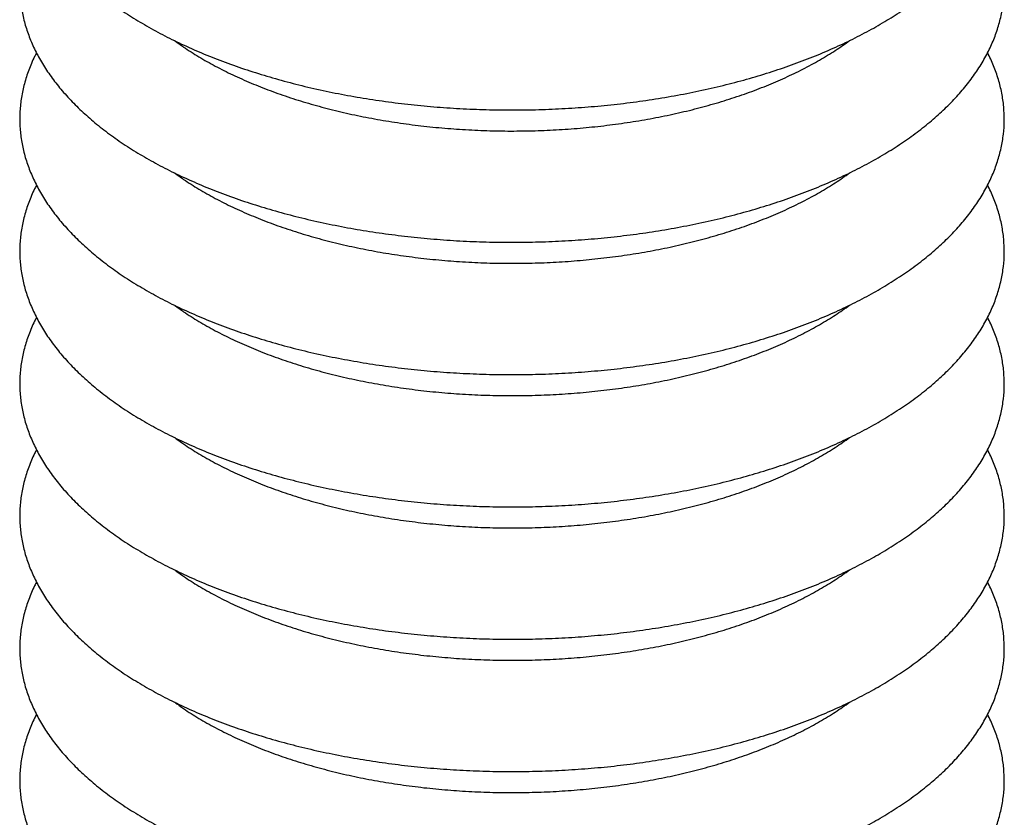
# Model space of a CAD drawing. Header units: millimetres. Extents: x 0 to 305, y 0 to 297.
# Tile 34 of 39: x 256 to 278, y 191 to 209. Entities that reach past the tile are written whole.
import ezdxf

# ---------------------------------------------------------------- set-up
doc = ezdxf.new("R2010")
doc.units = ezdxf.units.MM

msp = doc.modelspace()

# ---------------------------------------------------------------- linework, layer by layer
at = {"color": 7, "linetype": 'Continuous', "lineweight": 25}
for points, knots in [([(256.6121, 213.9734), (256.5963, 213.9446), (256.5265, 213.8171), (256.4337, 213.5863), (256.3349, 213.2822), (256.2699, 212.9758), (256.236, 212.6682), (256.234, 212.3604), (256.2635, 212.0533), (256.3246, 211.7476), (256.4169, 211.4441), (256.5403, 211.1438), (256.6945, 210.8472), (256.8791, 210.5554), (257.0937, 210.2691), (257.3376, 209.9892), (257.6101, 209.7166), (257.9105, 209.4522), (258.2378, 209.1966), (258.5909, 208.9506), (258.9689, 208.715), (259.3706, 208.4905), (259.7949, 208.2775), (260.2404, 208.0768), (260.706, 207.8888), (261.1902, 207.7141), (261.6917, 207.5532), (262.209, 207.4065), (262.7407, 207.2743), (263.2853, 207.1572), (263.8411, 207.0553), (264.4066, 206.969), (264.9802, 206.8985), (265.5602, 206.844), (266.145, 206.8056), (266.7329, 206.7835), (267.3223, 206.7777), (267.9114, 206.7883), (268.4986, 206.8151), (269.0821, 206.8582), (269.6604, 206.9174), (270.2318, 206.9925), (270.7946, 207.0834), (271.3472, 207.1897), (271.8881, 207.3113), (272.4157, 207.4477), (272.9285, 207.5986), (273.425, 207.7635), (273.9039, 207.9421), (274.3637, 208.1338), (274.8032, 208.3381), (275.221, 208.5545), (275.6161, 208.7824), (275.9871, 209.0212), (276.333, 209.2702), (276.6529, 209.5287), (276.9456, 209.7961), (277.2104, 210.0715), (277.4463, 210.3542), (277.6527, 210.6433), (277.8288, 210.9379), (277.9742, 211.2371), (278.0883, 211.5399), (278.171, 211.8453), (278.222, 212.1523), (278.2414, 212.46), (278.229, 212.7676), (278.1853, 213.0743), (278.1095, 213.379), (278.0052, 213.6803), (277.9099, 213.8776), (277.8625, 213.9758)], [0, 0, 0, 0, 0.00426864, 0.01888762, 0.03347488, 0.04803047, 0.06255878, 0.07706867, 0.09157223, 0.10607859, 0.12059994, 0.13514584, 0.14972163, 0.16432829, 0.17896333, 0.19362212, 0.20829918, 0.22298915, 0.23768741, 0.25239025, 0.26709489, 0.28179893, 0.29650122, 0.3112011, 0.32589823, 0.34059252, 0.355284, 0.36997283, 0.38465921, 0.39934339, 0.41402563, 0.42870621, 0.44338541, 0.4580635, 0.47274076, 0.48741744, 0.50209383, 0.51677018, 0.53144671, 0.54612364, 0.56080126, 0.57547982, 0.59015962, 0.60484093, 0.61952405, 0.63420926, 0.64889686, 0.66358713, 0.67828033, 0.69297668, 0.70767632, 0.72237929, 0.73708544, 0.75179439, 0.76650535, 0.78121684, 0.79592631, 0.81063066, 0.82532578, 0.84000659, 0.85466737, 0.86930243, 0.88390723, 0.89847984, 0.91302221, 0.92754082, 0.94204621, 0.95654955, 0.97106131, 0.98559287, 1, 1, 1, 1]), ([(256.6121, 211.0162), (256.5963, 210.9873), (256.5265, 210.8598), (256.4337, 210.629), (256.3349, 210.325), (256.2699, 210.0185), (256.236, 209.711), (256.234, 209.4032), (256.2635, 209.0961), (256.3246, 208.7904), (256.4169, 208.4869), (256.5403, 208.1865), (256.6945, 207.89), (256.8791, 207.5981), (257.0937, 207.3119), (257.3376, 207.032), (257.6101, 206.7594), (257.9105, 206.4949), (258.2378, 206.2394), (258.5909, 205.9934), (258.9689, 205.7578), (259.3706, 205.5332), (259.7949, 205.3203), (260.2404, 205.1195), (260.706, 204.9316), (261.1902, 204.7569), (261.6917, 204.596), (262.209, 204.4492), (262.7407, 204.3171), (263.2853, 204.1999), (263.8411, 204.0981), (264.4066, 204.0118), (264.9802, 203.9412), (265.5602, 203.8867), (266.145, 203.8484), (266.7329, 203.8263), (267.3223, 203.8205), (267.9114, 203.831), (268.4986, 203.8579), (269.0821, 203.901), (269.6604, 203.9602), (270.2318, 204.0353), (270.7946, 204.1262), (271.3472, 204.2325), (271.8881, 204.3541), (272.4157, 204.4905), (272.9285, 204.6413), (273.425, 204.8063), (273.9039, 204.9849), (274.3637, 205.1766), (274.8032, 205.3809), (275.221, 205.5973), (275.6161, 205.8252), (275.9871, 206.064), (276.333, 206.3129), (276.6529, 206.5715), (276.9456, 206.8388), (277.2104, 207.1143), (277.4463, 207.397), (277.6527, 207.6861), (277.8288, 207.9807), (277.9742, 208.2799), (278.0883, 208.5826), (278.171, 208.888), (278.222, 209.1951), (278.2414, 209.5028), (278.229, 209.8104), (278.1853, 210.117), (278.1095, 210.4217), (278.0052, 210.7231), (277.9099, 210.9204), (277.8625, 211.0186)], [0, 0, 0, 0, 0.0042686, 0.0188876, 0.0334749, 0.0480305, 0.0625588, 0.0770687, 0.0915722, 0.1060786, 0.1205999, 0.1351458, 0.1497216, 0.1643283, 0.1789633, 0.1936221, 0.2082992, 0.2229892, 0.2376874, 0.2523903, 0.2670949, 0.2817989, 0.2965012, 0.3112011, 0.3258982, 0.3405925, 0.355284, 0.3699728, 0.3846592, 0.3993434, 0.4140256, 0.4287062, 0.4433854, 0.4580635, 0.4727408, 0.4874174, 0.5020938, 0.5167702, 0.5314467, 0.5461236, 0.5608013, 0.5754798, 0.5901596, 0.6048409, 0.619524, 0.6342093, 0.6488969, 0.6635871, 0.6782803, 0.6929767, 0.7076763, 0.7223793, 0.7370854, 0.7517944, 0.7665054, 0.7812168, 0.7959263, 0.8106307, 0.8253258, 0.8400066, 0.8546674, 0.8693024, 0.8839072, 0.8984798, 0.9130222, 0.9275408, 0.9420462, 0.9565496, 0.9710613, 0.9855929, 1, 1, 1, 1]), ([(259.7009, 208.3285), (259.7656, 208.281), (259.9347, 208.1567), (260.2366, 207.9671), (260.6021, 207.7595), (260.9913, 207.5639), (261.4015, 207.3804), (261.8316, 207.2099), (262.28, 207.0528), (262.7452, 206.9096), (263.2257, 206.7808), (263.7198, 206.6668), (264.2258, 206.568), (264.742, 206.4847), (265.2667, 206.4172), (265.7981, 206.3656), (266.3343, 206.3302), (266.8736, 206.3111), (267.4141, 206.3083), (267.954, 206.3218), (268.4915, 206.3517), (269.0247, 206.3977), (269.5518, 206.4598), (270.0711, 206.5377), (270.5807, 206.6313), (271.079, 206.7401), (271.5643, 206.8638), (272.0348, 207.0021), (272.4891, 207.1545), (272.9256, 207.3204), (273.3427, 207.4995), (273.7393, 207.691), (274.1132, 207.8945), (274.4626, 208.1068), (274.6738, 208.2563), (274.778, 208.3301)], [0, 0, 0, 0, 0.0190379, 0.0497556, 0.0804733, 0.1111867, 0.1418937, 0.1725934, 0.2032854, 0.23397, 0.2646475, 0.2953188, 0.3259845, 0.3566454, 0.3873024, 0.4179562, 0.4486077, 0.4792576, 0.5099068, 0.5405561, 0.571206, 0.6018572, 0.6325106, 0.663167, 0.6938272, 0.724492, 0.7551624, 0.7858392, 0.8165232, 0.8472152, 0.8779159, 0.9086256, 0.9393443, 0.9700714, 1, 1, 1, 1]), ([(256.6121, 208.0589), (256.5963, 208.0301), (256.5265, 207.9026), (256.4337, 207.6718), (256.3349, 207.3678), (256.2699, 207.0613), (256.236, 206.7538), (256.234, 206.446), (256.2635, 206.1388), (256.3246, 205.8331), (256.4169, 205.5297), (256.5403, 205.2293), (256.6945, 204.9328), (256.8791, 204.6409), (257.0937, 204.3546), (257.3376, 204.0748), (257.6101, 203.8022), (257.9105, 203.5377), (258.2378, 203.2821), (258.5909, 203.0362), (258.9689, 202.8006), (259.3706, 202.576), (259.7949, 202.363), (260.2404, 202.1623), (260.706, 201.9743), (261.1902, 201.7997), (261.6917, 201.6387), (262.209, 201.492), (262.7407, 201.3599), (263.2853, 201.2427), (263.8411, 201.1408), (264.4066, 201.0545), (264.9802, 200.984), (265.5602, 200.9295), (266.145, 200.8912), (266.7329, 200.8691), (267.3223, 200.8633), (267.9114, 200.8738), (268.4986, 200.9007), (269.0821, 200.9437), (269.6604, 201.0029), (270.2318, 201.0781), (270.7946, 201.1689), (271.3472, 201.2753), (271.8881, 201.3968), (272.4157, 201.5332), (272.9285, 201.6841), (273.425, 201.8491), (273.9039, 202.0276), (274.3637, 202.2194), (274.8032, 202.4237), (275.221, 202.6401), (275.6161, 202.868), (275.9871, 203.1067), (276.333, 203.3557), (276.6529, 203.6143), (276.9456, 203.8816), (277.2104, 204.157), (277.4463, 204.4397), (277.6527, 204.7288), (277.8288, 205.0235), (277.9742, 205.3226), (278.0883, 205.6254), (278.171, 205.9308), (278.222, 206.2378), (278.2414, 206.5456), (278.229, 206.8532), (278.1853, 207.1598), (278.1095, 207.4645), (278.0052, 207.7659), (277.9099, 207.9631), (277.8625, 208.0613)], [0, 0, 0, 0, 0.0042686, 0.0188876, 0.0334749, 0.0480305, 0.0625588, 0.0770687, 0.0915722, 0.1060786, 0.1205999, 0.1351458, 0.1497216, 0.1643283, 0.1789633, 0.1936221, 0.2082992, 0.2229892, 0.2376874, 0.2523903, 0.2670949, 0.2817989, 0.2965012, 0.3112011, 0.3258982, 0.3405925, 0.355284, 0.3699728, 0.3846592, 0.3993434, 0.4140256, 0.4287062, 0.4433854, 0.4580635, 0.4727408, 0.4874174, 0.5020938, 0.5167702, 0.5314467, 0.5461236, 0.5608013, 0.5754798, 0.5901596, 0.6048409, 0.619524, 0.6342093, 0.6488969, 0.6635871, 0.6782803, 0.6929767, 0.7076763, 0.7223793, 0.7370854, 0.7517944, 0.7665054, 0.7812168, 0.7959263, 0.8106307, 0.8253258, 0.8400066, 0.8546674, 0.8693024, 0.8839072, 0.8984798, 0.9130222, 0.9275408, 0.9420462, 0.9565496, 0.9710613, 0.9855929, 1, 1, 1, 1]), ([(259.7009, 205.3713), (259.7656, 205.3237), (259.9347, 205.1995), (260.2366, 205.0099), (260.6021, 204.8022), (260.9913, 204.6066), (261.4015, 204.4232), (261.8316, 204.2527), (262.28, 204.0956), (262.7452, 203.9524), (263.2257, 203.8236), (263.7198, 203.7096), (264.2258, 203.6108), (264.742, 203.5275), (265.2667, 203.4599), (265.7981, 203.4084), (266.3343, 203.373), (266.8736, 203.3538), (267.4141, 203.3511), (267.954, 203.3646), (268.4915, 203.3944), (269.0247, 203.4405), (269.5518, 203.5026), (270.0711, 203.5805), (270.5807, 203.674), (271.079, 203.7828), (271.5643, 203.9066), (272.0348, 204.0449), (272.4891, 204.1972), (272.9256, 204.3632), (273.3427, 204.5422), (273.7393, 204.7337), (274.1132, 204.9373), (274.4626, 205.1495), (274.6738, 205.2991), (274.778, 205.3729)], [0, 0, 0, 0, 0.0190379, 0.0497556, 0.0804733, 0.1111867, 0.1418937, 0.1725934, 0.2032854, 0.23397, 0.2646475, 0.2953188, 0.3259845, 0.3566454, 0.3873024, 0.4179562, 0.4486077, 0.4792576, 0.5099068, 0.5405561, 0.571206, 0.6018572, 0.6325106, 0.663167, 0.6938272, 0.724492, 0.7551624, 0.7858392, 0.8165232, 0.8472152, 0.8779159, 0.9086256, 0.9393443, 0.9700714, 1, 1, 1, 1]), ([(256.6121, 205.1017), (256.5963, 205.0729), (256.5265, 204.9454), (256.4337, 204.7146), (256.3349, 204.4106), (256.2699, 204.1041), (256.236, 203.7966), (256.234, 203.4888), (256.2635, 203.1816), (256.3246, 202.8759), (256.4169, 202.5725), (256.5403, 202.2721), (256.6945, 201.9755), (256.8791, 201.6837), (257.0937, 201.3974), (257.3376, 201.1175), (257.6101, 200.845), (257.9105, 200.5805), (258.2378, 200.3249), (258.5909, 200.079), (258.9689, 199.8434), (259.3706, 199.6188), (259.7949, 199.4058), (260.2404, 199.2051), (260.706, 199.0171), (261.1902, 198.8424), (261.6917, 198.6815), (262.209, 198.5348), (262.7407, 198.4026), (263.2853, 198.2855), (263.8411, 198.1836), (264.4066, 198.0973), (264.9802, 198.0268), (265.5602, 197.9723), (266.145, 197.9339), (266.7329, 197.9118), (267.3223, 197.906), (267.9114, 197.9166), (268.4986, 197.9434), (269.0821, 197.9865), (269.6604, 198.0457), (270.2318, 198.1208), (270.7946, 198.2117), (271.3472, 198.3181), (271.8881, 198.4396), (272.4157, 198.576), (272.9285, 198.7269), (273.425, 198.8918), (273.9039, 199.0704), (274.3637, 199.2621), (274.8032, 199.4665), (275.221, 199.6829), (275.6161, 199.9107), (275.9871, 200.1495), (276.333, 200.3985), (276.6529, 200.657), (276.9456, 200.9244), (277.2104, 201.1998), (277.4463, 201.4825), (277.6527, 201.7716), (277.8288, 202.0662), (277.9742, 202.3654), (278.0883, 202.6682), (278.171, 202.9736), (278.222, 203.2806), (278.2414, 203.5884), (278.229, 203.896), (278.1853, 204.2026), (278.1095, 204.5073), (278.0052, 204.8087), (277.9099, 205.0059), (277.8625, 205.1041)], [0, 0, 0, 0, 0.0042686, 0.0188876, 0.0334749, 0.0480305, 0.0625588, 0.0770687, 0.0915722, 0.1060786, 0.1205999, 0.1351458, 0.1497216, 0.1643283, 0.1789633, 0.1936221, 0.2082992, 0.2229892, 0.2376874, 0.2523903, 0.2670949, 0.2817989, 0.2965012, 0.3112011, 0.3258982, 0.3405925, 0.355284, 0.3699728, 0.3846592, 0.3993434, 0.4140256, 0.4287062, 0.4433854, 0.4580635, 0.4727408, 0.4874174, 0.5020938, 0.5167702, 0.5314467, 0.5461236, 0.5608013, 0.5754798, 0.5901596, 0.6048409, 0.619524, 0.6342093, 0.6488969, 0.6635871, 0.6782803, 0.6929767, 0.7076763, 0.7223793, 0.7370854, 0.7517944, 0.7665054, 0.7812168, 0.7959263, 0.8106307, 0.8253258, 0.8400066, 0.8546674, 0.8693024, 0.8839072, 0.8984798, 0.9130222, 0.9275408, 0.9420462, 0.9565496, 0.9710613, 0.9855929, 1, 1, 1, 1]), ([(259.7009, 202.414), (259.7656, 202.3665), (259.9347, 202.2422), (260.2366, 202.0527), (260.6021, 201.845), (260.9913, 201.6494), (261.4015, 201.466), (261.8316, 201.2954), (262.28, 201.1383), (262.7452, 200.9952), (263.2257, 200.8664), (263.7198, 200.7524), (264.2258, 200.6536), (264.742, 200.5703), (265.2667, 200.5027), (265.7981, 200.4512), (266.3343, 200.4157), (266.8736, 200.3966), (267.4141, 200.3938), (267.954, 200.4074), (268.4915, 200.4372), (269.0247, 200.4833), (269.5518, 200.5453), (270.0711, 200.6233), (270.5807, 200.7168), (271.079, 200.8256), (271.5643, 200.9494), (272.0348, 201.0876), (272.4891, 201.24), (272.9256, 201.406), (273.3427, 201.585), (273.7393, 201.7765), (274.1132, 201.9801), (274.4626, 202.1923), (274.6738, 202.3419), (274.778, 202.4156)], [0, 0, 0, 0, 0.0190379, 0.0497556, 0.0804733, 0.1111867, 0.1418937, 0.1725934, 0.2032854, 0.23397, 0.2646475, 0.2953188, 0.3259845, 0.3566454, 0.3873024, 0.4179562, 0.4486077, 0.4792576, 0.5099068, 0.5405561, 0.571206, 0.6018572, 0.6325106, 0.663167, 0.6938272, 0.724492, 0.7551624, 0.7858392, 0.8165232, 0.8472152, 0.8779159, 0.9086256, 0.9393443, 0.9700714, 1, 1, 1, 1]), ([(256.6121, 202.1445), (256.5963, 202.1157), (256.5265, 201.9882), (256.4337, 201.7574), (256.3349, 201.4533), (256.2699, 201.1468), (256.236, 200.8393), (256.234, 200.5315), (256.2635, 200.2244), (256.3246, 199.9187), (256.4169, 199.6152), (256.5403, 199.3148), (256.6945, 199.0183), (256.8791, 198.7265), (257.0937, 198.4402), (257.3376, 198.1603), (257.6101, 197.8877), (257.9105, 197.6233), (258.2378, 197.3677), (258.5909, 197.1217), (258.9689, 196.8861), (259.3706, 196.6616), (259.7949, 196.4486), (260.2404, 196.2479), (260.706, 196.0599), (261.1902, 195.8852), (261.6917, 195.7243), (262.209, 195.5775), (262.7407, 195.4454), (263.2853, 195.3283), (263.8411, 195.2264), (264.4066, 195.1401), (264.9802, 195.0696), (265.5602, 195.0151), (266.145, 194.9767), (266.7329, 194.9546), (267.3223, 194.9488), (267.9114, 194.9594), (268.4986, 194.9862), (269.0821, 195.0293), (269.6604, 195.0885), (270.2318, 195.1636), (270.7946, 195.2545), (271.3472, 195.3608), (271.8881, 195.4824), (272.4157, 195.6188), (272.9285, 195.7697), (273.425, 195.9346), (273.9039, 196.1132), (274.3637, 196.3049), (274.8032, 196.5092), (275.221, 196.7256), (275.6161, 196.9535), (275.9871, 197.1923), (276.333, 197.4413), (276.6529, 197.6998), (276.9456, 197.9672), (277.2104, 198.2426), (277.4463, 198.5253), (277.6527, 198.8144), (277.8288, 199.109), (277.9742, 199.4082), (278.0883, 199.711), (278.171, 200.0163), (278.222, 200.3234), (278.2414, 200.6311), (278.229, 200.9387), (278.1853, 201.2453), (278.1095, 201.55), (278.0052, 201.8514), (277.9099, 202.0487), (277.8625, 202.1469)], [0, 0, 0, 0, 0.00426864, 0.01888762, 0.03347488, 0.04803047, 0.06255878, 0.07706867, 0.09157223, 0.10607859, 0.12059994, 0.13514584, 0.14972163, 0.16432829, 0.17896333, 0.19362212, 0.20829918, 0.22298915, 0.23768741, 0.25239025, 0.26709489, 0.28179893, 0.29650122, 0.3112011, 0.32589823, 0.34059252, 0.355284, 0.36997283, 0.38465921, 0.39934339, 0.41402563, 0.42870621, 0.44338541, 0.4580635, 0.47274076, 0.48741744, 0.50209383, 0.51677018, 0.53144671, 0.54612364, 0.56080126, 0.57547982, 0.59015962, 0.60484093, 0.61952405, 0.63420926, 0.64889686, 0.66358713, 0.67828033, 0.69297668, 0.70767632, 0.72237929, 0.73708544, 0.75179439, 0.76650535, 0.78121684, 0.79592631, 0.81063066, 0.82532578, 0.84000659, 0.85466737, 0.86930243, 0.88390723, 0.89847984, 0.91302221, 0.92754082, 0.94204621, 0.95654955, 0.97106131, 0.98559287, 1, 1, 1, 1]), ([(259.7009, 199.4568), (259.7656, 199.4093), (259.9347, 199.285), (260.2366, 199.0954), (260.6021, 198.8878), (260.9913, 198.6922), (261.4015, 198.5087), (261.8316, 198.3382), (262.28, 198.1811), (262.7452, 198.0379), (263.2257, 197.9091), (263.7198, 197.7951), (264.2258, 197.6963), (264.742, 197.613), (265.2667, 197.5455), (265.7981, 197.4939), (266.3343, 197.4585), (266.8736, 197.4394), (267.4141, 197.4366), (267.954, 197.4501), (268.4915, 197.48), (269.0247, 197.526), (269.5518, 197.5881), (270.0711, 197.6661), (270.5807, 197.7596), (271.079, 197.8684), (271.5643, 197.9921), (272.0348, 198.1304), (272.4891, 198.2828), (272.9256, 198.4487), (273.3427, 198.6278), (273.7393, 198.8193), (274.1132, 199.0229), (274.4626, 199.2351), (274.6738, 199.3846), (274.778, 199.4584)], [0, 0, 0, 0, 0.01903793, 0.04975561, 0.08047329, 0.11118669, 0.14189373, 0.1725934, 0.20328541, 0.23396997, 0.26464754, 0.29531879, 0.32598448, 0.35664539, 0.38730235, 0.41795618, 0.44860767, 0.47925763, 0.50990685, 0.54055611, 0.57120598, 0.60185721, 0.6325106, 0.66316697, 0.69382715, 0.724492, 0.75516238, 0.78583916, 0.81652318, 0.8472152, 0.87791587, 0.90862557, 0.93934428, 0.97007136, 1, 1, 1, 1]), ([(256.6121, 199.1873), (256.5963, 199.1584), (256.5265, 199.0309), (256.4337, 198.8001), (256.3349, 198.4961), (256.2699, 198.1896), (256.236, 197.8821), (256.234, 197.5743), (256.2635, 197.2672), (256.3246, 196.9615), (256.4169, 196.658), (256.5403, 196.3576), (256.6945, 196.0611), (256.8791, 195.7692), (257.0937, 195.4829), (257.3376, 195.2031), (257.6101, 194.9305), (257.9105, 194.666), (258.2378, 194.4105), (258.5909, 194.1645), (258.9689, 193.9289), (259.3706, 193.7043), (259.7949, 193.4914), (260.2404, 193.2906), (260.706, 193.1027), (261.1902, 192.928), (261.6917, 192.767), (262.209, 192.6203), (262.7407, 192.4882), (263.2853, 192.371), (263.8411, 192.2692), (264.4066, 192.1828), (264.9802, 192.1123), (265.5602, 192.0578), (266.145, 192.0195), (266.7329, 191.9974), (267.3223, 191.9916), (267.9114, 192.0021), (268.4986, 192.029), (269.0821, 192.0721), (269.6604, 192.1312), (270.2318, 192.2064), (270.7946, 192.2972), (271.3472, 192.4036), (271.8881, 192.5251), (272.4157, 192.6615), (272.9285, 192.8124), (273.425, 192.9774), (273.9039, 193.156), (274.3637, 193.3477), (274.8032, 193.552), (275.221, 193.7684), (275.6161, 193.9963), (275.9871, 194.2351), (276.333, 194.484), (276.6529, 194.7426), (276.9456, 195.0099), (277.2104, 195.2854), (277.4463, 195.568), (277.6527, 195.8572), (277.8288, 196.1518), (277.9742, 196.451), (278.0883, 196.7537), (278.171, 197.0591), (278.222, 197.3662), (278.2414, 197.6739), (278.229, 197.9815), (278.1853, 198.2881), (278.1095, 198.5928), (278.0052, 198.8942), (277.9099, 199.0914), (277.8625, 199.1896)], [0, 0, 0, 0, 0.0042686, 0.0188876, 0.0334749, 0.0480305, 0.0625588, 0.0770687, 0.0915722, 0.1060786, 0.1205999, 0.1351458, 0.1497216, 0.1643283, 0.1789633, 0.1936221, 0.2082992, 0.2229892, 0.2376874, 0.2523903, 0.2670949, 0.2817989, 0.2965012, 0.3112011, 0.3258982, 0.3405925, 0.355284, 0.3699728, 0.3846592, 0.3993434, 0.4140256, 0.4287062, 0.4433854, 0.4580635, 0.4727408, 0.4874174, 0.5020938, 0.5167702, 0.5314467, 0.5461236, 0.5608013, 0.5754798, 0.5901596, 0.6048409, 0.619524, 0.6342093, 0.6488969, 0.6635871, 0.6782803, 0.6929767, 0.7076763, 0.7223793, 0.7370854, 0.7517944, 0.7665054, 0.7812168, 0.7959263, 0.8106307, 0.8253258, 0.8400066, 0.8546674, 0.8693024, 0.8839072, 0.8984798, 0.9130222, 0.9275408, 0.9420462, 0.9565496, 0.9710613, 0.9855929, 1, 1, 1, 1]), ([(259.7009, 196.4996), (259.7656, 196.452), (259.9347, 196.3278), (260.2366, 196.1382), (260.6021, 195.9306), (260.9913, 195.735), (261.4015, 195.5515), (261.8316, 195.381), (262.28, 195.2239), (262.7452, 195.0807), (263.2257, 194.9519), (263.7198, 194.8379), (264.2258, 194.7391), (264.742, 194.6558), (265.2667, 194.5883), (265.7981, 194.5367), (266.3343, 194.5013), (266.8736, 194.4822), (267.4141, 194.4794), (267.954, 194.4929), (268.4915, 194.5228), (269.0247, 194.5688), (269.5518, 194.6309), (270.0711, 194.7088), (270.5807, 194.8024), (271.079, 194.9112), (271.5643, 195.0349), (272.0348, 195.1732), (272.4891, 195.3255), (272.9256, 195.4915), (273.3427, 195.6706), (273.7393, 195.862), (274.1132, 196.0656), (274.4626, 196.2779), (274.6738, 196.4274), (274.778, 196.5012)], [0, 0, 0, 0, 0.0190379, 0.0497556, 0.0804733, 0.1111867, 0.1418937, 0.1725934, 0.2032854, 0.23397, 0.2646475, 0.2953188, 0.3259845, 0.3566454, 0.3873024, 0.4179562, 0.4486077, 0.4792576, 0.5099068, 0.5405561, 0.571206, 0.6018572, 0.6325106, 0.663167, 0.6938272, 0.724492, 0.7551624, 0.7858392, 0.8165232, 0.8472152, 0.8779159, 0.9086256, 0.9393443, 0.9700714, 1, 1, 1, 1]), ([(256.6121, 196.23), (256.5963, 196.2012), (256.5265, 196.0737), (256.4337, 195.8429), (256.3349, 195.5389), (256.2699, 195.2324), (256.236, 194.9249), (256.234, 194.6171), (256.2635, 194.3099), (256.3246, 194.0042), (256.4169, 193.7008), (256.5403, 193.4004), (256.6945, 193.1038), (256.8791, 192.812), (257.0937, 192.5257), (257.3376, 192.2459), (257.6101, 191.9733), (257.9105, 191.7088), (258.2378, 191.4532), (258.5909, 191.2073), (258.9689, 190.9717), (259.3706, 190.7471), (259.7949, 190.5341), (260.2404, 190.3334), (260.706, 190.1454), (261.1902, 189.9707), (261.6917, 189.8098), (262.209, 189.6631), (262.7407, 189.531), (263.2853, 189.4138), (263.8411, 189.3119), (264.4066, 189.2256), (264.9802, 189.1551), (265.5602, 189.1006), (266.145, 189.0622), (266.7329, 189.0401), (267.3223, 189.0344), (267.9114, 189.0449), (268.4986, 189.0718), (269.0821, 189.1148), (269.6604, 189.174), (270.2318, 189.2492), (270.7946, 189.34), (271.3472, 189.4464), (271.8881, 189.5679), (272.4157, 189.7043), (272.9285, 189.8552), (273.425, 190.0202), (273.9039, 190.1987), (274.3637, 190.3904), (274.8032, 190.5948), (275.221, 190.8112), (275.6161, 191.0391), (275.9871, 191.2778), (276.333, 191.5268), (276.6529, 191.7853), (276.9456, 192.0527), (277.2104, 192.3281), (277.4463, 192.6108), (277.6527, 192.8999), (277.8288, 193.1945), (277.9742, 193.4937), (278.0883, 193.7965), (278.171, 194.1019), (278.222, 194.4089), (278.2414, 194.7167), (278.229, 195.0243), (278.1853, 195.3309), (278.1095, 195.6356), (278.0052, 195.937), (277.9099, 196.1342), (277.8625, 196.2324)], [0, 0, 0, 0, 0.0042686, 0.0188876, 0.0334749, 0.0480305, 0.0625588, 0.0770687, 0.0915722, 0.1060786, 0.1205999, 0.1351458, 0.1497216, 0.1643283, 0.1789633, 0.1936221, 0.2082992, 0.2229892, 0.2376874, 0.2523903, 0.2670949, 0.2817989, 0.2965012, 0.3112011, 0.3258982, 0.3405925, 0.355284, 0.3699728, 0.3846592, 0.3993434, 0.4140256, 0.4287062, 0.4433854, 0.4580635, 0.4727408, 0.4874174, 0.5020938, 0.5167702, 0.5314467, 0.5461236, 0.5608013, 0.5754798, 0.5901596, 0.6048409, 0.619524, 0.6342093, 0.6488969, 0.6635871, 0.6782803, 0.6929767, 0.7076763, 0.7223793, 0.7370854, 0.7517944, 0.7665054, 0.7812168, 0.7959263, 0.8106307, 0.8253258, 0.8400066, 0.8546674, 0.8693024, 0.8839072, 0.8984798, 0.9130222, 0.9275408, 0.9420462, 0.9565496, 0.9710613, 0.9855929, 1, 1, 1, 1]), ([(259.7009, 193.5424), (259.7656, 193.4948), (259.9347, 193.3706), (260.2366, 193.181), (260.6021, 192.9733), (260.9913, 192.7777), (261.4015, 192.5943), (261.8316, 192.4238), (262.28, 192.2667), (262.7452, 192.1235), (263.2257, 191.9947), (263.7198, 191.8807), (264.2258, 191.7819), (264.742, 191.6986), (265.2667, 191.631), (265.7981, 191.5795), (266.3343, 191.5441), (266.8736, 191.5249), (267.4141, 191.5221), (267.954, 191.5357), (268.4915, 191.5655), (269.0247, 191.6116), (269.5518, 191.6737), (270.0711, 191.7516), (270.5807, 191.8451), (271.079, 191.9539), (271.5643, 192.0777), (272.0348, 192.216), (272.4891, 192.3683), (272.9256, 192.5343), (273.3427, 192.7133), (273.7393, 192.9048), (274.1132, 193.1084), (274.4626, 193.3206), (274.6738, 193.4702), (274.778, 193.544)], [0, 0, 0, 0, 0.0190379, 0.0497556, 0.0804733, 0.1111867, 0.1418937, 0.1725934, 0.2032854, 0.23397, 0.2646475, 0.2953188, 0.3259845, 0.3566454, 0.3873024, 0.4179562, 0.4486077, 0.4792576, 0.5099068, 0.5405561, 0.571206, 0.6018572, 0.6325106, 0.663167, 0.6938272, 0.724492, 0.7551624, 0.7858392, 0.8165232, 0.8472152, 0.8779159, 0.9086256, 0.9393443, 0.9700714, 1, 1, 1, 1]), ([(256.6121, 193.2728), (256.5963, 193.244), (256.5265, 193.1165), (256.4337, 192.8857), (256.3349, 192.5816), (256.2699, 192.2752), (256.236, 191.9676), (256.234, 191.6599), (256.2635, 191.3527), (256.3246, 191.047), (256.4169, 190.7436), (256.5403, 190.4432), (256.6945, 190.1466), (256.8791, 189.8548), (257.0937, 189.5685), (257.3376, 189.2886), (257.6101, 189.016), (257.9105, 188.7516), (258.2378, 188.496), (258.5909, 188.2501), (258.9689, 188.0145), (259.3706, 187.7899), (259.7949, 187.5769), (260.2404, 187.3762), (260.706, 187.1882), (261.1902, 187.0135), (261.6917, 186.8526), (262.209, 186.7059), (262.7407, 186.5737), (263.2853, 186.4566), (263.8411, 186.3547), (264.4066, 186.2684), (264.9802, 186.1979), (265.5602, 186.1434), (266.145, 186.105), (266.7329, 186.0829), (267.3223, 186.0771), (267.9114, 186.0877), (268.4986, 186.1145), (269.0821, 186.1576), (269.6604, 186.2168), (270.2318, 186.2919), (270.7946, 186.3828), (271.3472, 186.4891), (271.8881, 186.6107), (272.4157, 186.7471), (272.9285, 186.898), (273.425, 187.0629), (273.9039, 187.2415), (274.3637, 187.4332), (274.8032, 187.6376), (275.221, 187.854), (275.6161, 188.0818), (275.9871, 188.3206), (276.333, 188.5696), (276.6529, 188.8281), (276.9456, 189.0955), (277.2104, 189.3709), (277.4463, 189.6536), (277.6527, 189.9427), (277.8288, 190.2373), (277.9742, 190.5365), (278.0883, 190.8393), (278.171, 191.1447), (278.222, 191.4517), (278.2414, 191.7595), (278.229, 192.0671), (278.1853, 192.3737), (278.1095, 192.6784), (278.0052, 192.9797), (277.9099, 193.177), (277.8625, 193.2752)], [0, 0, 0, 0, 0.0042686, 0.0188876, 0.0334749, 0.0480305, 0.0625588, 0.0770687, 0.0915722, 0.1060786, 0.1205999, 0.1351458, 0.1497216, 0.1643283, 0.1789633, 0.1936221, 0.2082992, 0.2229892, 0.2376874, 0.2523903, 0.2670949, 0.2817989, 0.2965012, 0.3112011, 0.3258982, 0.3405925, 0.355284, 0.3699728, 0.3846592, 0.3993434, 0.4140256, 0.4287062, 0.4433854, 0.4580635, 0.4727408, 0.4874174, 0.5020938, 0.5167702, 0.5314467, 0.5461236, 0.5608013, 0.5754798, 0.5901596, 0.6048409, 0.619524, 0.6342093, 0.6488969, 0.6635871, 0.6782803, 0.6929767, 0.7076763, 0.7223793, 0.7370854, 0.7517944, 0.7665054, 0.7812168, 0.7959263, 0.8106307, 0.8253258, 0.8400066, 0.8546674, 0.8693024, 0.8839072, 0.8984798, 0.9130222, 0.9275408, 0.9420462, 0.9565496, 0.9710613, 0.9855929, 1, 1, 1, 1])]:
    msp.add_open_spline(points, degree=3, knots=knots, dxfattribs=at)

doc.saveas('drawing.dxf')
